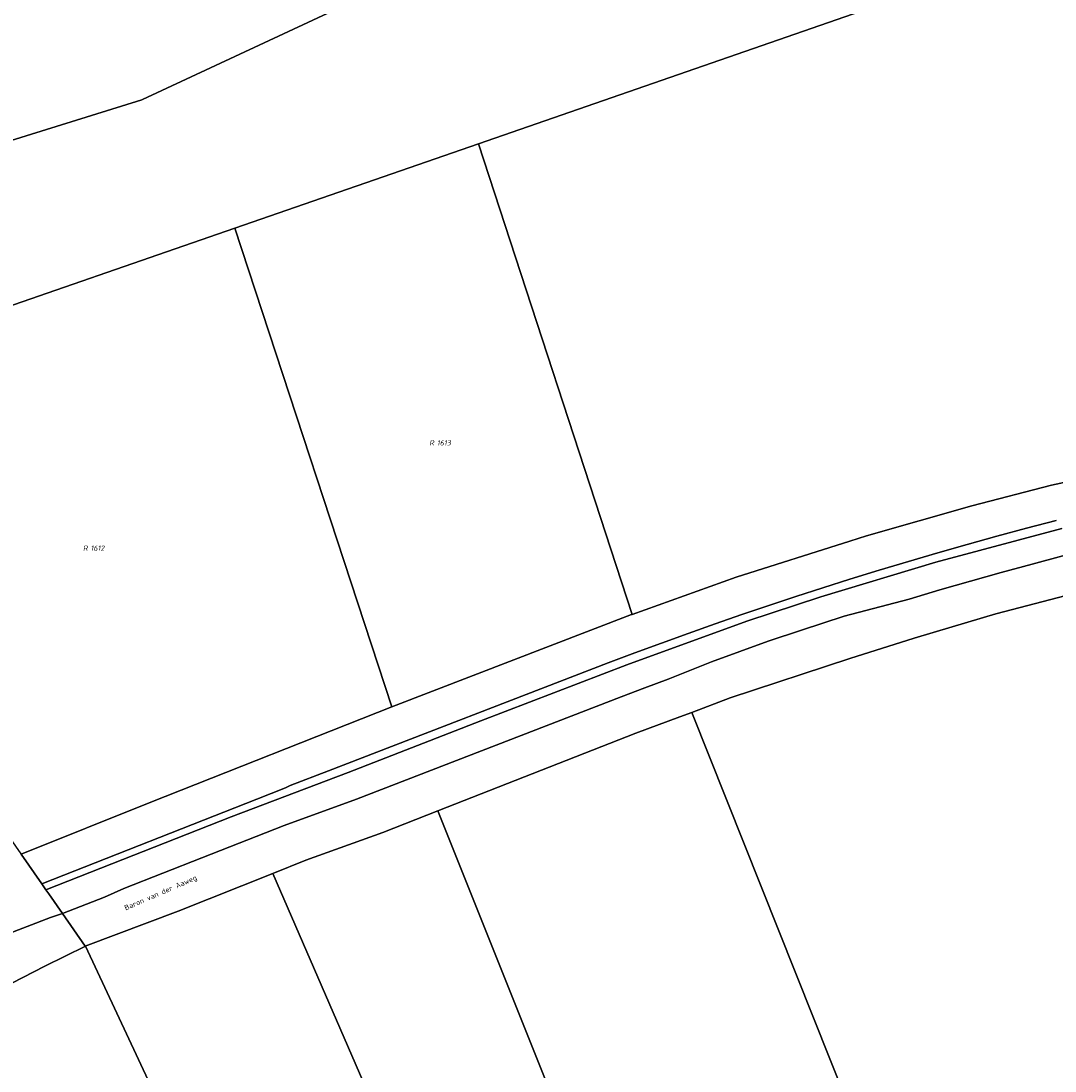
# Model space of a CAD drawing. Header units: metres. Extents: x 141872 to 145452, y 416170 to 417712.
# Tile 3 of 25: x 142711 to 143072, y 416638 to 417004. Entities that reach past the tile are written whole.
import ezdxf
from ezdxf.enums import TextEntityAlignment as Align
from ezdxf.lldxf.tags import DXFTag

# ---------------------------------------------------------------- set-up
doc = ezdxf.new("R2010")
doc.units = ezdxf.units.M
for name, color, linetype, lineweight in [('B-PV-KG-GRENS_PERCEEL-GV', 30, 'KG-PERCEEL', 25), ('B-PV-KG-GRENS_PERCEEL-S', 30, 'Continuous', 25), ('B-PV-OG-BEBOUWING_STRAATNAAM-T18', 1, 'Continuous', 18)]:
    doc.layers.add(name, color=color, linetype=linetype, lineweight=lineweight)
doc.styles.add('NLCS-ISO', font='NLCS-ISO.ttf', dxfattribs={"height": 1.8})
doc.styles.add('NLCS-ISO-M1000-T18', font='NLCS-ISO.ttf', dxfattribs={"height": 1.8})
tags = doc.linetypes.add('KG-PERCEEL', pattern='A,5.5,-2,["P",Standard,S=1.8,R=0,X=-0.5,Y=-0.9],-2,5.5,-2,[5,NLCS.SHX,S=0.75,R=0,X=0,Y=0],-2', length=19).pattern_tags.tags
tags[6] = DXFTag(74, 10)

# ---------------------------------------------------------------- blocks, each defined once
blk = doc.blocks.new('SKG-PERCEELNUMMER-SO')
at = {"style": 'NLCS-ISO', "oblique": 10, "flags": 1}
for tag, p in [('GEMEENTECODE', (0, 2.55)), ('PERCEELGROOTTE', (0, -2.45))]:
    blk.add_attdef(tag, text='', height=1.8, dxfattribs=at).set_placement(p, align=Align.MIDDLE_CENTER)
at = {"style": 'NLCS-ISO', "oblique": 10}
blk.add_attdef('SECTIE', text='', height=1.8, dxfattribs=at).set_placement((-0.5, 0), align=Align.MIDDLE_RIGHT)
blk.add_attdef('PERCEELNUMMER', text='', height=1.8, dxfattribs=at).set_placement((0.5, 0), align=Align.MIDDLE_LEFT)

msp = doc.modelspace()

# ---------------------------------------------------------------- linework, layer by layer
at = {"layer": 'B-PV-KG-GRENS_PERCEEL-GV'}
for points in [[(143300, 417214), (143252.559, 417210.679), (143200, 417207), (143100, 417191), (143000, 417166), (142900, 417132), (142800, 417096), (142700, 417057), (142600, 417017), (142518.943, 416989.029), (142571.15, 416914.219), (142577.753, 416904.756), (142620.131, 416924.323), (142672.517, 416948.742), (142694.971, 416958.893), (142752.977, 416976.96), (142753.25, 416977.044), (142921.294, 417055.411), (143032.177, 417094.066), (143198.388, 417120.678), (143282.355, 417126.719), (143393.162, 417128.943)], [(143298.787, 417085.824), (143267.243, 417085.231), (143169.67, 417065.366), (142870.448, 416961.574), (142924.013, 416797.543), (142960.33, 416810.57), (143000, 416823.052), (143005.84, 416824.89), (143042.59, 416835.43), (143070.32, 416842.56), (143110.69, 416851.28), (143163.17, 416862.03), (143218.31, 416871.32), (143258.73, 416876.99), (143296.81, 416880.99)], [(143110.69, 416851.28), (143070.32, 416842.56), (143042.59, 416835.43), (143005.84, 416824.89), (143000, 416823.052), (142960.33, 416810.57), (142924.013, 416797.543), (142923.81, 416797.47), (142840.171, 416765.272), (142756.17, 416732.11), (142710.908, 416713.949), (142718.153, 416703.566), (142793.17, 416733.06), (142803.17, 416737.07), (142804.77, 416737.85), (142818.11, 416742.99), (142915.74, 416780.64), (142925.015, 416784.123), (142934.312, 416787.545), (142943.632, 416790.906), (142952.974, 416794.205), (142962.337, 416797.442), (142971.722, 416800.617), (142981.128, 416803.73), (142990.553, 416806.781), (142999.999, 416809.77), (143010.212, 416812.923), (143020.447, 416816.004), (143030.704, 416819.011), (143040.982, 416821.945), (143051.281, 416824.806), (143061.6, 416827.593), (143071.938, 416830.307)], [(143302.896, 416842.578), (143263.925, 416839.16), (143209.353, 416832.112), (143150.241, 416821.242), (143143.872, 416820.176), (143117.117, 416814.429), (143104.453, 416811.511), (143086.214, 416806.899), (143050.985, 416797.684), (143035.683, 416793.237), (143022.413, 416789.216), (143000, 416782.184), (142958.306, 416768.417), (142944.838, 416763.325), (143065.762, 416459.961)], [(143071.938, 416830.307), (143061.6, 416827.593), (143051.281, 416824.806), (143040.982, 416821.945), (143030.704, 416819.011), (143020.447, 416816.004), (143010.212, 416812.923), (142999.999, 416809.77), (142990.553, 416806.781), (142981.128, 416803.73), (142971.722, 416800.617), (142962.337, 416797.442), (142952.974, 416794.205), (142943.632, 416790.906), (142934.312, 416787.545), (142925.015, 416784.123), (142915.74, 416780.64), (142818.11, 416742.99), (142804.77, 416737.85), (142803.17, 416737.07), (142793.17, 416733.06), (142718.153, 416703.566), (142719.562, 416701.547), (142784.207, 416726.891), (142825, 416742.405), (142871.232, 416760.418), (142922.159, 416779.973), (142964.057, 416795.197), (142989.884, 416803.627), (143030.056, 416815.735), (143073.99, 416827.525)], [(143073.99, 416827.525), (143030.056, 416815.735), (142989.884, 416803.627), (142964.057, 416795.197), (142922.159, 416779.973), (142871.232, 416760.418), (142825, 416742.405), (142784.207, 416726.891), (142719.562, 416701.547), (142720.574, 416700.097), (142725.327, 416693.286), (142739.933, 416698.941), (142746.707, 416701.902), (142773.966, 416712.645), (142802.722, 416723.902), (142827.94, 416733.164), (142920.26, 416768.82), (142928.452, 416771.904), (142936.662, 416774.941), (142951.761, 416780.984), (142971.486, 416788.16), (142983.175, 416792.064), (142998.011, 416796.946), (143020.726, 416802.896), (143031.404, 416806.051), (143042.104, 416809.131), (143052.824, 416812.138), (143063.565, 416815.071), (143074.326, 416817.929)], [(143074.326, 416817.929), (143063.565, 416815.071), (143052.824, 416812.138), (143042.104, 416809.131), (143031.404, 416806.051), (143020.726, 416802.896), (142998.011, 416796.946), (142983.175, 416792.064), (142971.486, 416788.16), (142951.761, 416780.984), (142936.662, 416774.941), (142928.452, 416771.904), (142920.26, 416768.82), (142827.94, 416733.164), (142802.722, 416723.902), (142773.966, 416712.645), (142746.707, 416701.902), (142739.933, 416698.941), (142725.327, 416693.286), (142733.288, 416681.879), (142765.717, 416694.066), (142798.725, 416707.222), (142810.247, 416711.814), (142837.096, 416721.52), (142856.321, 416729.071), (142925.296, 416756.162), (142940.713, 416761.766), (142944.838, 416763.325), (142958.306, 416768.417), (143000, 416782.184), (143022.413, 416789.216), (143035.683, 416793.237), (143050.985, 416797.684), (143086.214, 416806.899)], [(142627.946, 416655.964), (142721.158, 416691.83), (142725.327, 416693.286), (142720.574, 416700.097), (142719.562, 416701.547), (142718.153, 416703.566), (142710.908, 416713.949), (142710.803, 416714.098)], [(142703.858, 416666.983), (142719.221, 416674.847), (142733.33, 416681.82), (142733.288, 416681.879), (142725.327, 416693.286), (142721.158, 416691.83), (142627.946, 416655.964)], [(142663.653, 416286.322), (142764.19, 416313.89), (142789.92, 416321.17), (142763.694, 416406.227), (142725.11, 416531.36), (142785.96, 416569.38), (142762.776, 416618.911), (142733.33, 416681.82), (142719.221, 416674.847), (142703.858, 416666.983)]]:
    msp.add_lwpolyline(points, dxfattribs=at)
for points in [[(142785.407, 416932.178), (142870.448, 416961.574), (143169.67, 417065.366), (143267.243, 417085.231), (143298.787, 417085.824), (143345.657, 417086.704), (143420.491, 417083.094), (143419.123, 417105.164), (143417.617, 417129.45), (143393.162, 417128.943), (143282.355, 417126.719), (143198.388, 417120.678), (143032.177, 417094.066), (142921.294, 417055.411), (142753.25, 416977.044), (142752.977, 416976.96), (142694.971, 416958.893), (142672.517, 416948.742), (142620.131, 416924.323), (142577.753, 416904.756), (142602.348, 416869.512), (142602.613, 416869.132), (142687.355, 416898.254)], [(142785.407, 416932.178), (142840.171, 416765.272), (142923.81, 416797.47), (142924.013, 416797.543), (142870.448, 416961.574)], [(142710.908, 416713.949), (142756.17, 416732.11), (142840.171, 416765.272), (142785.407, 416932.178), (142687.355, 416898.254), (142602.613, 416869.132), (142626.59, 416834.775), (142663.72, 416781.568), (142710.803, 416714.098)], [(143065.762, 416459.961), (142944.838, 416763.325), (142940.713, 416761.766), (142925.296, 416756.162), (142856.321, 416729.071), (142992.393, 416388.819), (143000, 416396.195)], [(142798.725, 416707.222), (142953.399, 416351.01), (142992.393, 416388.819), (142856.321, 416729.071), (142837.096, 416721.52), (142810.247, 416711.814)], [(142733.288, 416681.879), (142733.33, 416681.82), (142762.776, 416618.911), (142785.96, 416569.38), (142725.11, 416531.36), (142763.694, 416406.227), (142789.92, 416321.17), (142820.726, 416223.191), (142829.402, 416231.424), (142899.536, 416298.782), (142953.399, 416351.01), (142798.725, 416707.222), (142765.717, 416694.066)]]:
    msp.add_lwpolyline(points, close=True, dxfattribs=at)

# ---------------------------------------------------------------- block references
at = {"layer": 'B-PV-KG-GRENS_PERCEEL-S'}
for p, values in [((142855.454, 416857.343), {'PERCEELNUMMER': '1613', 'SECTIE': 'R'}), ((142734.655, 416820.63), {'PERCEELNUMMER': '1612', 'SECTIE': 'R'})]:
    msp.add_blockref('SKG-PERCEELNUMMER-SO', p, dxfattribs=at).add_auto_attribs(values)

# ---------------------------------------------------------------- texts
at = {"layer": 'B-PV-OG-BEBOUWING_STRAATNAAM-T18', "style": 'NLCS-ISO-M1000-T18'}
msp.add_text('Baron van der Aaweg', height=1.8, rotation=23.4, dxfattribs=at).set_placement((142759.664, 416700.276), align=Align.MIDDLE)

doc.saveas('drawing.dxf')
